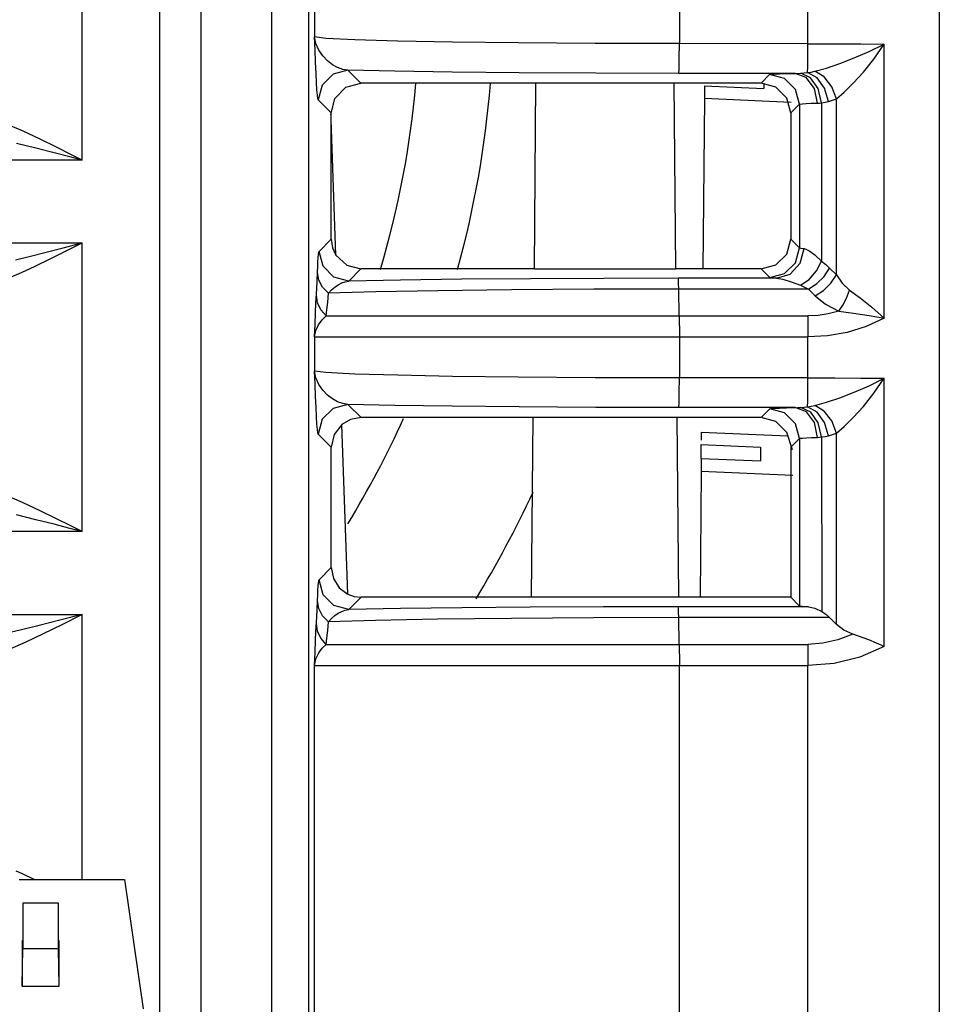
# Model space of a CAD drawing. Header units: millimetres. Extents: x 0 to 450, y 0 to 500.
# Tile 8 of 46: x 242 to 255, y 70 to 83. Entities that reach past the tile are written whole.
import ezdxf

# ---------------------------------------------------------------- set-up
doc = ezdxf.new("R2010")
doc.units = ezdxf.units.MM
doc.header["$LTSCALE"] = 32.592593
doc.layers.get('0').update_dxf_attribs({"linetype": 'CONTINUOUS'})

msp = doc.modelspace()

# ---------------------------------------------------------------- linework, layer by layer
at = {"color": 7, "linetype": 'CONTINUOUS'}
for p, q in [((254.738, 98.426), (254.738, 23.82)), ((244.238, 98.02), (244.238, 67.421)), ((244.797, 95.144), (244.797, 57.141)), ((245.747, 95.144), (245.747, 65.531)), ((246.247, 95.144), (246.247, 65.531)), ((243.196, 81.404), (243.196, 85.29)), ((246.326, 83.524), (246.326, 83.064)), ((251.238, 83.524), (251.238, 82.972)), ((252.97, 82.971), (252.97, 83.524)), ((246.478, 83.043), (246.326, 83.064)), ((246.344, 82.972), (246.326, 83.064)), ((246.333, 82.888), (246.326, 83.064)), ((246.382, 82.884), (246.344, 82.972)), ((246.87, 83.023), (246.478, 83.043)), ((247.45, 83.006), (246.87, 83.023)), ((248.185, 82.993), (247.45, 83.006)), ((249.07, 82.982), (248.185, 82.993)), ((250.104, 82.975), (249.07, 82.982)), ((251.238, 82.972), (250.104, 82.975)), ((251.237, 82.774), (251.238, 82.972)), ((252.97, 82.971), (251.238, 82.972)), ((252.969, 82.799), (252.97, 82.971)), ((252.97, 82.971), (253.333, 82.971)), ((253.333, 82.971), (253.681, 82.969)), ((253.681, 82.969), (253.997, 82.966)), ((253.796, 82.866), (253.997, 82.966)), ((253.858, 82.765), (253.997, 82.966)), ((253.997, 79.278), (253.997, 82.966)), ((246.34, 82.721), (246.333, 82.888)), ((246.436, 82.806), (246.382, 82.884)), ((253.594, 82.779), (253.796, 82.866)), ((246.347, 82.571), (246.34, 82.721)), ((246.499, 82.74), (246.436, 82.806)), ((246.567, 82.689), (246.499, 82.74)), ((251.234, 82.628), (251.237, 82.774)), ((252.967, 82.661), (252.969, 82.799)), ((253.22, 82.644), (253.4, 82.704)), ((253.4, 82.704), (253.594, 82.779)), ((253.716, 82.589), (253.858, 82.765)), ((246.353, 82.447), (246.347, 82.571)), ((246.575, 82.562), (246.429, 82.415)), ((246.637, 82.651), (246.567, 82.689)), ((246.775, 82.615), (246.575, 82.562)), ((246.707, 82.626), (246.637, 82.651)), ((246.775, 82.615), (246.707, 82.626)), ((247.407, 82.601), (246.775, 82.615)), ((246.95, 82.44), (246.775, 82.615)), ((248.178, 82.589), (247.407, 82.601)), ((249.083, 82.58), (248.178, 82.589)), ((250.115, 82.574), (249.083, 82.58)), ((251.231, 82.572), (250.115, 82.574)), ((251.231, 82.572), (251.234, 82.628)), ((252.797, 82.571), (251.231, 82.572)), ((252.454, 82.556), (252.471, 82.559)), ((252.471, 82.559), (252.514, 82.562)), ((252.514, 82.562), (252.585, 82.566)), ((252.585, 82.566), (252.68, 82.569)), ((252.68, 82.569), (252.834, 82.572)), ((252.947, 82.516), (252.797, 82.571)), ((252.834, 82.572), (252.872, 82.574)), ((252.872, 82.574), (252.918, 82.578)), ((253.006, 82.51), (252.872, 82.574)), ((252.918, 82.578), (252.964, 82.582)), ((252.964, 82.582), (252.967, 82.661)), ((252.964, 82.582), (253.014, 82.59)), ((253.093, 82.511), (252.964, 82.582)), ((253.014, 82.59), (253.061, 82.6)), ((253.061, 82.6), (253.22, 82.644)), ((253.187, 82.524), (253.061, 82.6)), ((253.58, 82.439), (253.716, 82.589)), ((246.359, 82.349), (246.353, 82.447)), ((246.746, 82.384), (246.95, 82.44)), ((249.307, 82.44), (246.95, 82.44)), ((249.286, 79.94), (249.307, 82.44)), ((251.169, 82.438), (249.307, 82.438)), ((252.338, 82.44), (251.169, 82.44)), ((251.191, 79.94), (251.169, 82.44)), ((252.338, 82.44), (252.454, 82.556)), ((252.539, 82.386), (252.338, 82.44)), ((252.375, 82.432), (252.375, 82.367)), ((252.654, 82.502), (252.454, 82.556)), ((252.8, 82.356), (252.654, 82.502)), ((253.058, 82.37), (252.947, 82.516)), ((253.108, 82.366), (253.006, 82.51)), ((253.194, 82.372), (253.093, 82.511)), ((253.291, 82.392), (253.187, 82.524)), ((253.457, 82.318), (253.58, 82.439)), ((246.365, 82.279), (246.359, 82.349)), ((246.429, 82.415), (246.375, 82.215)), ((246.599, 82.232), (246.746, 82.384)), ((251.575, 82.402), (252.375, 82.367)), ((251.575, 82.402), (251.575, 82.236)), ((252.685, 82.24), (252.539, 82.386)), ((252.854, 82.156), (252.8, 82.356)), ((253.099, 82.171), (253.058, 82.37)), ((253.153, 82.177), (253.108, 82.366)), ((253.246, 82.194), (253.194, 82.372)), ((253.353, 82.229), (253.291, 82.392)), ((253.353, 82.229), (253.457, 82.318)), ((246.37, 82.234), (246.365, 82.279)), ((246.375, 82.215), (246.37, 82.234)), ((246.55, 82.04), (246.375, 82.215)), ((246.548, 82.015), (246.599, 82.232)), ((251.575, 82.236), (251.555, 79.937)), ((251.575, 82.236), (252.745, 82.185)), ((252.738, 82.04), (252.685, 82.24)), ((252.866, 82.159), (252.897, 82.162)), ((252.897, 82.162), (252.947, 82.166)), ((252.947, 82.166), (253.015, 82.169)), ((253.015, 82.169), (253.099, 82.171)), ((253.099, 82.171), (253.125, 82.173)), ((253.125, 82.173), (253.153, 82.177)), ((253.153, 82.177), (253.2, 82.184)), ((253.153, 82.177), (253.154, 80.044)), ((253.2, 82.184), (253.246, 82.194)), ((253.246, 82.194), (253.3, 82.209)), ((253.3, 82.209), (253.353, 82.229)), ((253.353, 79.861), (253.353, 82.229)), ((246.55, 81.947), (246.55, 82.04)), ((252.738, 82.04), (252.854, 82.156)), ((252.738, 82.04), (252.738, 80.34)), ((252.854, 82.156), (252.866, 82.159)), ((252.854, 82.156), (252.855, 80.224)), ((242.393, 81.797), (242.155, 81.899)), ((246.614, 80.124), (246.55, 81.947)), ((246.551, 80.34), (246.55, 81.947)), ((242.631, 81.686), (242.393, 81.797)), ((242.853, 81.577), (242.631, 81.686)), ((242.574, 81.565), (242.313, 81.629)), ((242.819, 81.503), (242.574, 81.565)), ((243.031, 81.448), (242.819, 81.503)), ((243.046, 81.48), (242.853, 81.577)), ((243.196, 81.404), (185.78, 81.404)), ((243.196, 81.404), (243.031, 81.448)), ((243.196, 81.404), (243.046, 81.48)), ((246.387, 80.176), (246.551, 80.34)), ((246.551, 80.34), (246.568, 80.224)), ((252.684, 80.139), (252.738, 80.34)), ((252.738, 80.34), (252.855, 80.224)), ((185.78, 80.29), (243.196, 80.29)), ((242.715, 80.165), (242.943, 80.224)), ((242.759, 80.071), (242.966, 80.174)), ((242.943, 80.224), (243.196, 80.29)), ((242.966, 80.174), (243.196, 80.29)), ((243.196, 76.404), (243.196, 80.29)), ((246.384, 80.164), (246.387, 80.176)), ((246.441, 79.976), (246.387, 80.176)), ((246.568, 80.224), (246.614, 80.124)), ((252.801, 80.024), (252.855, 80.224)), ((252.855, 80.224), (252.872, 80.219)), ((252.867, 80.016), (252.918, 80.215)), ((252.872, 80.219), (252.918, 80.215)), ((252.918, 80.215), (252.982, 80.19)), ((252.982, 80.19), (253.063, 80.13)), ((242.302, 80.063), (242.504, 80.112)), ((242.504, 80.112), (242.715, 80.165)), ((242.567, 79.978), (242.759, 80.071)), ((246.373, 80.04), (246.376, 80.095)), ((246.376, 80.095), (246.38, 80.137)), ((246.38, 80.137), (246.384, 80.164)), ((246.614, 80.124), (246.759, 79.989)), ((252.538, 79.993), (252.684, 80.139)), ((253.063, 80.13), (253.154, 80.044)), ((253.084, 79.912), (253.154, 80.044)), ((253.154, 80.044), (253.209, 80.001)), ((242.383, 79.893), (242.567, 79.978)), ((246.366, 79.896), (246.369, 79.974)), ((246.369, 79.974), (246.373, 80.04)), ((246.587, 79.83), (246.441, 79.976)), ((246.759, 79.989), (246.951, 79.94)), ((246.787, 79.776), (246.951, 79.94)), ((249.286, 79.94), (246.951, 79.94)), ((249.286, 79.941), (251.191, 79.941)), ((252.338, 79.94), (251.191, 79.94)), ((252.338, 79.94), (252.538, 79.993)), ((252.338, 79.94), (252.455, 79.824)), ((252.655, 79.877), (252.801, 80.024)), ((252.73, 79.87), (252.867, 80.016)), ((252.985, 79.798), (253.084, 79.912)), ((253.187, 79.84), (253.261, 79.952)), ((253.209, 80.001), (253.261, 79.952)), ((253.261, 79.952), (253.353, 79.861)), ((242.203, 79.815), (242.383, 79.893)), ((246.361, 79.775), (246.366, 79.896)), ((246.384, 79.79), (246.366, 79.896)), ((246.435, 79.693), (246.384, 79.79)), ((246.787, 79.776), (246.587, 79.83)), ((246.74, 79.768), (246.787, 79.776)), ((247.485, 79.789), (246.787, 79.776)), ((248.311, 79.8), (247.485, 79.789)), ((249.234, 79.808), (248.311, 79.8)), ((250.221, 79.813), (249.234, 79.808)), ((251.223, 79.815), (250.221, 79.813)), ((252.544, 79.815), (251.223, 79.815)), ((251.226, 79.797), (251.223, 79.815)), ((251.228, 79.747), (251.226, 79.797)), ((252.455, 79.824), (252.655, 79.877)), ((252.455, 79.824), (252.479, 79.819)), ((252.479, 79.819), (252.544, 79.815)), ((252.544, 79.815), (252.73, 79.87)), ((252.544, 79.815), (252.632, 79.802)), ((252.632, 79.802), (252.744, 79.768)), ((252.869, 79.72), (252.985, 79.798)), ((253.088, 79.742), (253.187, 79.84)), ((253.279, 79.749), (253.353, 79.861)), ((253.353, 79.861), (253.43, 79.747)), ((246.346, 79.481), (246.356, 79.674)), ((246.356, 79.674), (246.361, 79.775)), ((246.515, 79.613), (246.435, 79.693)), ((246.515, 79.613), (246.556, 79.658)), ((246.556, 79.658), (246.6, 79.696)), ((246.6, 79.696), (246.645, 79.728)), ((246.645, 79.728), (246.692, 79.752)), ((246.692, 79.752), (246.74, 79.768)), ((247.985, 79.647), (247.151, 79.632)), ((248.979, 79.659), (247.985, 79.647)), ((250.086, 79.666), (248.979, 79.659)), ((251.23, 79.669), (250.086, 79.666)), ((251.23, 79.669), (251.228, 79.747)), ((252.976, 79.669), (251.23, 79.669)), ((251.236, 79.307), (251.23, 79.669)), ((252.744, 79.768), (252.869, 79.72)), ((252.869, 79.72), (252.924, 79.696)), ((252.924, 79.696), (252.976, 79.669)), ((252.976, 79.669), (253.088, 79.742)), ((252.976, 79.669), (253.067, 79.578)), ((253.067, 79.578), (253.18, 79.65)), ((253.18, 79.65), (253.279, 79.749)), ((253.43, 79.747), (253.529, 79.654)), ((253.487, 79.548), (253.529, 79.654)), ((253.529, 79.654), (253.671, 79.551)), ((246.368, 79.485), (246.352, 79.59)), ((246.504, 79.492), (246.515, 79.613)), ((247.151, 79.632), (246.515, 79.613)), ((253.067, 79.578), (253.206, 79.464)), ((253.437, 79.452), (253.487, 79.548)), ((253.671, 79.551), (253.829, 79.427)), ((246.34, 79.347), (246.346, 79.481)), ((246.413, 79.388), (246.368, 79.485)), ((246.484, 79.307), (246.413, 79.388)), ((246.484, 79.307), (246.494, 79.391)), ((246.494, 79.391), (246.504, 79.492)), ((253.206, 79.464), (253.384, 79.371)), ((253.384, 79.371), (253.437, 79.452)), ((253.829, 79.427), (253.997, 79.278)), ((246.333, 79.193), (246.34, 79.347)), ((246.38, 79.186), (246.429, 79.253)), ((246.429, 79.253), (246.484, 79.307)), ((246.484, 79.307), (252.968, 79.307)), ((251.236, 79.307), (251.237, 79.224)), ((253.105, 79.314), (252.968, 79.307)), ((252.968, 79.307), (252.969, 79.224)), ((253.244, 79.335), (253.105, 79.314)), ((253.384, 79.371), (253.244, 79.335)), ((253.384, 79.371), (253.585, 79.345)), ((253.585, 79.345), (253.794, 79.313)), ((253.997, 79.278), (253.754, 79.165)), ((253.794, 79.313), (253.998, 79.278)), ((246.326, 79.024), (246.333, 79.193)), ((246.344, 79.109), (246.38, 79.186)), ((251.237, 79.224), (251.238, 79.128)), ((251.238, 79.128), (251.238, 79.024)), ((252.969, 79.224), (252.969, 79.128)), ((252.969, 79.128), (252.97, 79.024)), ((253.754, 79.165), (253.497, 79.086)), ((246.326, 79.024), (246.344, 79.109)), ((246.326, 79.024), (252.97, 79.024)), ((246.326, 79.024), (246.326, 78.566)), ((251.238, 79.024), (251.238, 78.473)), ((253.233, 79.039), (252.97, 79.024)), ((252.97, 78.473), (252.97, 79.024)), ((253.497, 79.086), (253.233, 79.039)), ((246.478, 78.544), (246.326, 78.566)), ((246.344, 78.473), (246.326, 78.566)), ((246.333, 78.389), (246.326, 78.566)), ((246.382, 78.386), (246.344, 78.473)), ((246.87, 78.525), (246.478, 78.544)), ((247.45, 78.508), (246.87, 78.525)), ((248.185, 78.494), (247.45, 78.508)), ((249.07, 78.483), (248.185, 78.494)), ((250.104, 78.476), (249.07, 78.483)), ((251.238, 78.473), (250.104, 78.476)), ((251.237, 78.275), (251.238, 78.473)), ((252.97, 78.473), (251.238, 78.473)), ((252.969, 78.301), (252.97, 78.473)), ((252.97, 78.473), (253.333, 78.472)), ((253.333, 78.472), (253.681, 78.47)), ((253.681, 78.47), (253.997, 78.468)), ((253.796, 78.368), (253.997, 78.468)), ((253.858, 78.266), (253.997, 78.468)), ((253.997, 74.858), (253.997, 78.468)), ((246.34, 78.222), (246.333, 78.389)), ((246.436, 78.307), (246.382, 78.386)), ((253.594, 78.28), (253.796, 78.368)), ((246.347, 78.073), (246.34, 78.222)), ((246.499, 78.242), (246.436, 78.307)), ((246.567, 78.19), (246.499, 78.242)), ((246.637, 78.152), (246.567, 78.19)), ((251.234, 78.129), (251.237, 78.275)), ((252.967, 78.162), (252.969, 78.301)), ((253.22, 78.146), (253.4, 78.206)), ((253.4, 78.206), (253.594, 78.28)), ((253.716, 78.09), (253.858, 78.266)), ((246.353, 77.948), (246.347, 78.073)), ((246.575, 78.063), (246.429, 77.917)), ((246.775, 78.117), (246.575, 78.063)), ((246.707, 78.128), (246.637, 78.152)), ((246.775, 78.117), (246.707, 78.128)), ((247.407, 78.103), (246.775, 78.117)), ((246.952, 77.94), (246.775, 78.117)), ((248.178, 78.091), (247.407, 78.103)), ((249.083, 78.082), (248.178, 78.091)), ((250.115, 78.076), (249.083, 78.082)), ((251.231, 78.073), (250.115, 78.076)), ((251.231, 78.073), (251.234, 78.129)), ((252.798, 78.073), (251.231, 78.073)), ((252.338, 77.94), (252.455, 78.057)), ((252.455, 78.057), (252.472, 78.06)), ((252.655, 78.003), (252.455, 78.057)), ((252.472, 78.06), (252.516, 78.064)), ((252.516, 78.064), (252.586, 78.067)), ((252.586, 78.067), (252.68, 78.07)), ((252.68, 78.07), (252.835, 78.074)), ((252.948, 78.018), (252.798, 78.073)), ((252.835, 78.074), (252.873, 78.075)), ((252.873, 78.075), (252.919, 78.079)), ((253.007, 78.012), (252.873, 78.075)), ((252.919, 78.079), (252.964, 78.084)), ((252.964, 78.084), (252.967, 78.162)), ((252.964, 78.084), (253.014, 78.091)), ((253.093, 78.013), (252.964, 78.084)), ((253.014, 78.091), (253.061, 78.101)), ((253.061, 78.101), (253.22, 78.146)), ((253.187, 78.026), (253.061, 78.101)), ((253.58, 77.94), (253.716, 78.09)), ((246.359, 77.851), (246.353, 77.948)), ((246.952, 77.94), (246.811, 77.915)), ((249.268, 77.94), (246.952, 77.94)), ((249.247, 75.52), (249.268, 77.94)), ((251.208, 77.939), (249.268, 77.939)), ((252.338, 77.94), (251.208, 77.94)), ((251.23, 75.52), (251.208, 77.94)), ((252.539, 77.886), (252.338, 77.94)), ((252.802, 77.857), (252.655, 78.003)), ((253.058, 77.871), (252.948, 78.018)), ((253.109, 77.868), (253.007, 78.012)), ((253.194, 77.873), (253.093, 78.013)), ((253.291, 77.894), (253.187, 78.026)), ((253.457, 77.819), (253.58, 77.94)), ((246.365, 77.78), (246.359, 77.851)), ((246.429, 77.917), (246.375, 77.717)), ((246.694, 77.846), (246.59, 77.71)), ((246.811, 77.915), (246.694, 77.846)), ((246.773, 75.562), (246.694, 77.846)), ((252.685, 77.74), (252.539, 77.886)), ((252.855, 77.657), (252.802, 77.857)), ((253.1, 77.673), (253.058, 77.871)), ((253.154, 77.678), (253.109, 77.868)), ((253.246, 77.695), (253.194, 77.873)), ((253.353, 77.73), (253.291, 77.894)), ((253.353, 77.73), (253.457, 77.819)), ((246.37, 77.735), (246.365, 77.78)), ((246.375, 77.717), (246.37, 77.735)), ((246.552, 77.54), (246.375, 77.717)), ((246.59, 77.71), (246.552, 77.54)), ((251.532, 77.744), (252.7, 77.693)), ((251.532, 77.744), (251.532, 77.634)), ((252.76, 77.505), (252.685, 77.74)), ((252.738, 77.54), (252.855, 77.657)), ((252.855, 77.657), (252.867, 77.661)), ((252.855, 77.657), (252.856, 75.402)), ((252.867, 77.661), (252.898, 77.664)), ((252.898, 77.664), (252.948, 77.667)), ((252.948, 77.667), (253.016, 77.67)), ((253.016, 77.67), (253.1, 77.673)), ((253.1, 77.673), (253.126, 77.675)), ((253.126, 77.675), (253.154, 77.678)), ((253.154, 77.678), (253.2, 77.685)), ((253.154, 77.678), (253.155, 75.328)), ((253.2, 77.685), (253.246, 77.695)), ((253.246, 77.695), (253.3, 77.71)), ((253.3, 77.71), (253.353, 77.73)), ((253.353, 75.155), (253.353, 77.73)), ((246.552, 75.92), (246.552, 77.54)), ((251.53, 77.39), (251.532, 77.578)), ((251.532, 77.578), (252.331, 77.543)), ((252.331, 77.543), (252.331, 77.355)), ((252.738, 77.54), (252.738, 75.52)), ((251.532, 77.39), (252.331, 77.355)), ((251.532, 77.39), (251.532, 77.216)), ((251.532, 77.216), (251.517, 75.52)), ((251.532, 77.216), (252.767, 77.162)), ((242.393, 76.797), (242.155, 76.899)), ((242.631, 76.686), (242.393, 76.797)), ((242.574, 76.565), (242.313, 76.629)), ((242.853, 76.577), (242.631, 76.686)), ((242.819, 76.503), (242.574, 76.565)), ((243.031, 76.448), (242.819, 76.503)), ((243.046, 76.48), (242.853, 76.577)), ((243.196, 76.404), (243.046, 76.48)), ((243.196, 76.404), (185.78, 76.404)), ((243.196, 76.404), (243.031, 76.448)), ((246.387, 75.755), (246.552, 75.92)), ((246.552, 75.92), (246.581, 75.772)), ((246.373, 75.619), (246.376, 75.674)), ((246.376, 75.674), (246.38, 75.715)), ((246.38, 75.715), (246.384, 75.743)), ((246.384, 75.743), (246.387, 75.755)), ((246.441, 75.555), (246.387, 75.755)), ((246.581, 75.772), (246.657, 75.65)), ((246.366, 75.475), (246.369, 75.552)), ((246.369, 75.552), (246.373, 75.619)), ((246.587, 75.408), (246.441, 75.555)), ((246.657, 75.65), (246.773, 75.562)), ((246.773, 75.562), (246.858, 75.531)), ((246.361, 75.355), (246.366, 75.475)), ((246.384, 75.369), (246.366, 75.475)), ((246.787, 75.355), (246.587, 75.408)), ((246.787, 75.355), (246.952, 75.52)), ((246.858, 75.531), (246.952, 75.52)), ((252.738, 75.52), (246.952, 75.52)), ((252.738, 75.52), (252.856, 75.402)), ((185.78, 75.29), (243.196, 75.29)), ((243.196, 75.29), (242.896, 75.212)), ((243.196, 75.29), (242.923, 75.152)), ((243.196, 71.723), (243.196, 75.29)), ((246.356, 75.254), (246.361, 75.355)), ((246.435, 75.272), (246.384, 75.369)), ((246.515, 75.192), (246.435, 75.272)), ((246.556, 75.236), (246.6, 75.275)), ((246.6, 75.275), (246.645, 75.306)), ((246.645, 75.306), (246.692, 75.331)), ((246.692, 75.331), (246.74, 75.347)), ((246.74, 75.347), (246.787, 75.355)), ((247.485, 75.368), (246.787, 75.355)), ((248.309, 75.379), (247.485, 75.368)), ((249.231, 75.387), (248.309, 75.379)), ((250.218, 75.392), (249.231, 75.387)), ((251.223, 75.394), (250.218, 75.392)), ((252.977, 75.394), (251.223, 75.394)), ((251.226, 75.375), (251.223, 75.394)), ((251.228, 75.325), (251.226, 75.375)), ((251.23, 75.247), (251.228, 75.325)), ((252.89, 75.398), (252.856, 75.402)), ((252.977, 75.394), (252.89, 75.398)), ((252.977, 75.394), (253.063, 75.373)), ((253.063, 75.373), (253.155, 75.328)), ((253.155, 75.328), (253.21, 75.292)), ((253.21, 75.292), (253.26, 75.248)), ((242.619, 75.141), (242.363, 75.078)), ((242.896, 75.212), (242.619, 75.141)), ((242.923, 75.152), (242.671, 75.028)), ((246.346, 75.065), (246.356, 75.254)), ((246.368, 75.065), (246.352, 75.17)), ((246.504, 75.072), (246.515, 75.192)), ((246.515, 75.192), (246.556, 75.236)), ((247.149, 75.21), (246.515, 75.192)), ((247.983, 75.226), (247.149, 75.21)), ((248.976, 75.237), (247.983, 75.226)), ((250.083, 75.245), (248.976, 75.237)), ((251.23, 75.247), (250.083, 75.245)), ((253.26, 75.248), (251.23, 75.247)), ((251.236, 74.887), (251.23, 75.247)), ((253.353, 75.155), (253.26, 75.248)), ((253.453, 75.077), (253.353, 75.155)), ((242.363, 75.078), (242.128, 75.024)), ((242.671, 75.028), (242.439, 74.918)), ((246.34, 74.937), (246.346, 75.065)), ((246.413, 74.969), (246.368, 75.065)), ((246.494, 74.971), (246.504, 75.072)), ((253.572, 75.026), (253.373, 74.948)), ((253.572, 75.026), (253.453, 75.077)), ((253.791, 74.95), (253.572, 75.026)), ((242.439, 74.918), (242.226, 74.824)), ((246.334, 74.783), (246.34, 74.937)), ((246.484, 74.887), (246.413, 74.969)), ((246.431, 74.835), (246.484, 74.887)), ((246.484, 74.887), (246.494, 74.971)), ((246.484, 74.887), (252.968, 74.887)), ((251.236, 74.887), (251.237, 74.804)), ((253.169, 74.902), (252.968, 74.887)), ((252.968, 74.887), (252.969, 74.804)), ((253.373, 74.948), (253.169, 74.902)), ((253.997, 74.858), (253.791, 74.95)), ((246.326, 74.604), (246.334, 74.783)), ((246.346, 74.694), (246.383, 74.771)), ((246.383, 74.771), (246.431, 74.835)), ((251.237, 74.804), (251.238, 74.708)), ((252.969, 74.804), (252.969, 74.708)), ((253.997, 74.858), (253.669, 74.715)), ((246.326, 74.604), (246.346, 74.694)), ((251.238, 74.708), (251.238, 74.604)), ((252.969, 74.708), (252.97, 74.604)), ((253.321, 74.631), (252.97, 74.604)), ((253.669, 74.715), (253.321, 74.631)), ((246.326, 74.604), (252.97, 74.604)), ((246.326, 23.82), (246.326, 74.604)), ((251.238, 23.82), (251.238, 74.604)), ((252.97, 23.82), (252.97, 74.604)), ((242.393, 71.797), (242.309, 71.833)), ((242.35, 71.723), (243.77, 71.723)), ((242.551, 71.723), (242.393, 71.797)), ((243.77, 71.723), (244.018, 69.982)), ((242.879, 71.404), (242.397, 71.404)), ((242.397, 71.404), (242.397, 70.792)), ((242.879, 70.792), (242.879, 71.404)), ((242.388, 70.901), (242.388, 70.287)), ((242.888, 70.287), (242.888, 70.901)), ((242.388, 70.287), (242.397, 70.792)), ((242.397, 70.792), (242.879, 70.792)), ((242.888, 70.287), (242.879, 70.792)), ((242.388, 70.287), (242.888, 70.287))]:
    msp.add_line(p, q, dxfattribs=at)
for radius, start, end in [(12.5, 343.3306, 355.0281), (13.5, 344.582, 355.3836), (13.5, 328.7136, 335.5206), (15.5, 328.8393, 334.8537)]:
    msp.add_arc((235.238, 83.52), radius, start, end, dxfattribs=at)

doc.saveas('drawing.dxf')
